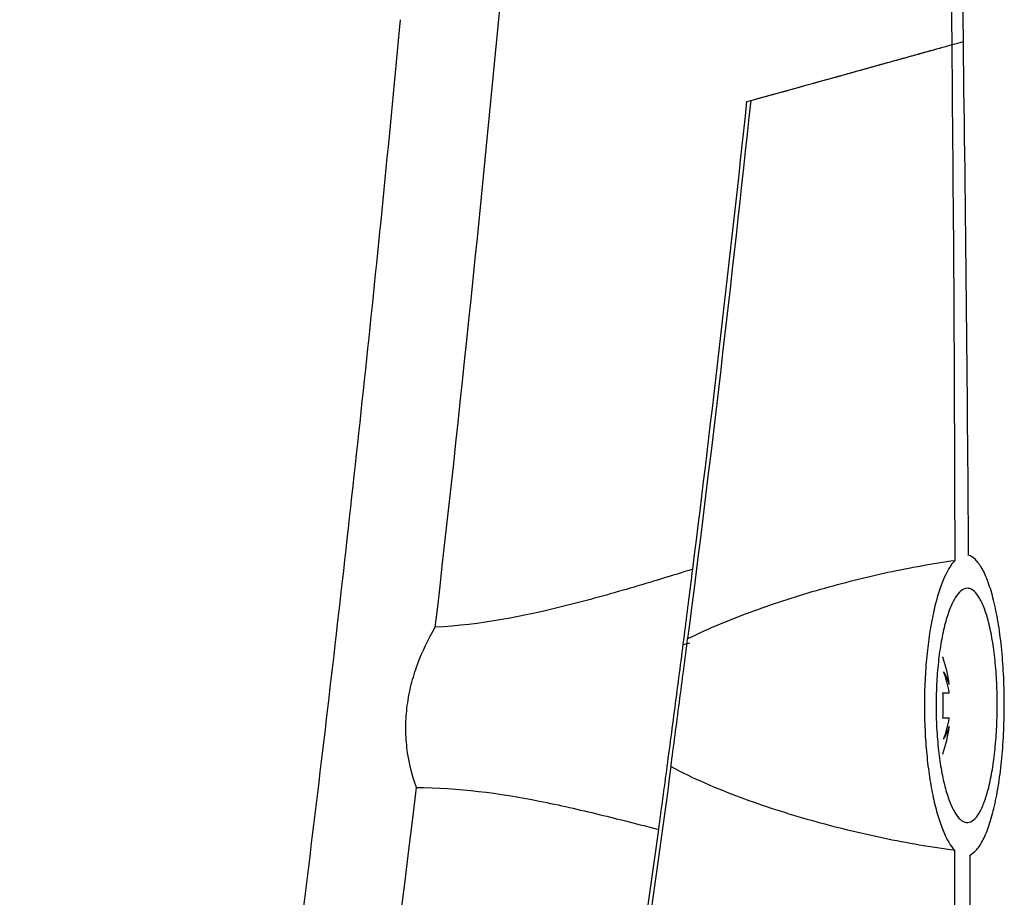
# Model space of a CAD drawing. Header units: millimetres. Extents: x 82 to 1337, y -230 to 1154.
# Tile 98 of 217: x 581 to 621, y 427 to 463. Entities that reach past the tile are written whole.
import ezdxf

# ---------------------------------------------------------------- set-up
doc = ezdxf.new("R2010")
doc.units = ezdxf.units.MM

msp = doc.modelspace()

# ---------------------------------------------------------------- linework, layer by layer
at = {"color": 7, "linetype": 'Continuous', "lineweight": 25}
for p, q in [((608.145, 437.474), (607.872, 437.405)), ((618.502, 436.915), (618.483, 436.906)), ((618.746, 435.783), (618.746, 435.796)), ((618.483, 435.443), (618.746, 435.443)), ((618.746, 435.443), (618.746, 435.465)), ((618.746, 434.413), (618.483, 434.413)), ((618.746, 434.392), (618.746, 434.413)), ((618.746, 434.061), (618.746, 434.074)), ((618.483, 432.951), (618.502, 432.941))]:
    msp.add_line(p, q, dxfattribs=at)
for centre, radius, start, end in [((612.627, 434.928), 6.181, 8.0685, 18.6585), ((616.864, 435.262), 1.953, 15.4628, 32.2425), ((613.982, 434.608), 4.841, 10.194, 20.5127), ((611.639, 434.928), 6.863, 355.6965, 4.3035), ((613.982, 435.249), 4.841, 339.4873, 349.806), ((612.627, 434.928), 6.181, 341.3415, 351.9315), ((616.864, 434.595), 1.953, 327.7575, 344.5372)]:
    msp.add_arc(centre, radius, start, end, dxfattribs=at)
for points, knots in [([(618.858, 461.94), (618.635, 483.873), (618.124, 505.805), (616.524, 549.647), (615.437, 571.554), (614.063, 593.447)], [0, 0, 0, 0, 0.5, 0.5, 1, 1, 1, 1]), ([(580.762, 352.535), (580.977, 353.678), (581.406, 355.963), (582.038, 359.393), (582.66, 362.824), (583.272, 366.258), (583.875, 369.693), (584.467, 373.13), (585.049, 376.569), (585.621, 380.009), (586.183, 383.451), (586.735, 386.895), (587.277, 390.341), (587.809, 393.788), (588.331, 397.237), (588.843, 400.688), (589.345, 404.141), (590.001, 408.744), (590.794, 414.499), (591.707, 421.409), (592.579, 428.323), (593.41, 435.241), (594.201, 442.165), (594.952, 449.092), (595.664, 456.024), (596.105, 460.648), (596.326, 462.961)], [0, 0, 0, 0, 0.031265, 0.062529, 0.093792, 0.125055, 0.156317, 0.187579, 0.218842, 0.250105, 0.281369, 0.312634, 0.3439, 0.375168, 0.406437, 0.437709, 0.468983, 0.50026, 0.562744, 0.625219, 0.687688, 0.750151, 0.812612, 0.875072, 0.937534, 1, 1, 1, 1]), ([(610.476, 459.61), (611.919, 460.011), (613.339, 460.406), (615.434, 460.988), (616.127, 461.181), (617.501, 461.563), (618.181, 461.752), (618.858, 461.94)], [0, 0, 0, 0, 0.5, 0.5, 0.75, 0.75, 1, 1, 1, 1]), ([(610.632, 459.653), (612.047, 460.047), (613.44, 460.434), (615.497, 461.006), (616.177, 461.195), (617.526, 461.57), (618.194, 461.755), (618.858, 461.94)], [0, 0, 0, 0, 0.5, 0.5, 0.75, 0.75, 1, 1, 1, 1]), ([(619.58, 428.812), (619.676, 428.853), (619.773, 428.928), (619.958, 429.142), (620.048, 429.28), (620.219, 429.62), (620.302, 429.824), (620.455, 430.282), (620.526, 430.538), (620.655, 431.103), (620.714, 431.415), (620.815, 432.069), (620.858, 432.413), (620.909, 432.957), (620.925, 433.143), (620.951, 433.519), (620.961, 433.709), (620.978, 434.091), (620.984, 434.284), (620.992, 434.673), (620.994, 434.87), (620.991, 435.454), (620.981, 435.838), (620.941, 436.596), (620.912, 436.971), (620.838, 437.68), (620.792, 438.017), (620.685, 438.658), (620.624, 438.956), (620.49, 439.497), (620.416, 439.744), (620.257, 440.179), (620.173, 440.365), (619.998, 440.676), (619.905, 440.801), (619.716, 440.985), (619.62, 441.043), (619.522, 441.069)], [0, 0, 0, 0, 0.0625, 0.0625, 0.125, 0.125, 0.1875, 0.1875, 0.25, 0.25, 0.3125, 0.3125, 0.375, 0.375, 0.40625, 0.40625, 0.4375, 0.4375, 0.46875, 0.46875, 0.5, 0.5, 0.5625, 0.5625, 0.625, 0.625, 0.6875, 0.6875, 0.75, 0.75, 0.8125, 0.8125, 0.875, 0.875, 0.9375, 0.9375, 1, 1, 1, 1]), ([(608.055, 437.658), (608.499, 437.877), (608.948, 438.078), (609.848, 438.453), (610.301, 438.628), (611.662, 439.124), (612.574, 439.417), (614.403, 439.941), (615.319, 440.172), (616.697, 440.469), (617.157, 440.56), (618.072, 440.723), (618.527, 440.796), (618.982, 440.859)], [0, 0, 0, 0, 0.125, 0.125, 0.25, 0.25, 0.5, 0.5, 0.75, 0.75, 0.875, 0.875, 1, 1, 1, 1]), ([(618.982, 440.859), (618.811, 440.685), (618.649, 440.417), (618.421, 439.87), (618.349, 439.664), (618.215, 439.217), (618.152, 438.974), (618.038, 438.447), (617.985, 438.162), (617.895, 437.572), (617.857, 437.265), (617.795, 436.626), (617.77, 436.291), (617.738, 435.621), (617.73, 435.283), (617.73, 434.601), (617.738, 434.255), (617.769, 433.584), (617.793, 433.256), (617.854, 432.613), (617.893, 432.299), (617.982, 431.708), (618.033, 431.428), (618.147, 430.898), (618.21, 430.649), (618.344, 430.2), (618.415, 429.996), (618.565, 429.63), (618.644, 429.469), (618.806, 429.198), (618.889, 429.086), (618.974, 428.999)], [0, 0, 0, 0, 0.125, 0.125, 0.1875, 0.1875, 0.25, 0.25, 0.3125, 0.3125, 0.375, 0.375, 0.4375, 0.4375, 0.5, 0.5, 0.5625, 0.5625, 0.625, 0.625, 0.6875, 0.6875, 0.75, 0.75, 0.8125, 0.8125, 0.875, 0.875, 0.9375, 0.9375, 1, 1, 1, 1]), ([(608.264, 440.496), (607.414, 440.233), (606.561, 439.971), (604.843, 439.469), (603.98, 439.228), (601.364, 438.572), (599.59, 438.219), (597.745, 438.126)], [0, 0, 0, 0, 0.25, 0.25, 0.5, 0.5, 1, 1, 1, 1]), ([(606.871, 429.857), (606.983, 430.678), (607.1, 431.538), (607.28, 432.888), (607.342, 433.352), (607.464, 434.276), (607.525, 434.738), (607.646, 435.662), (607.706, 436.124), (607.826, 437.047), (607.885, 437.505), (607.999, 438.395), (608.054, 438.83), (608.162, 439.679), (608.214, 440.096), (608.264, 440.496)], [0, 0, 0, 0, 0.25, 0.25, 0.375, 0.375, 0.5, 0.5, 0.625, 0.625, 0.75, 0.75, 0.875, 0.875, 1, 1, 1, 1]), ([(620.677, 435.97), (620.694, 435.656), (620.702, 435.341), (620.705, 434.706), (620.698, 434.383), (620.668, 433.757), (620.646, 433.452), (620.601, 433.01), (620.584, 432.864), (620.547, 432.582), (620.527, 432.446), (620.462, 432.051), (620.412, 431.804), (620.3, 431.353), (620.239, 431.153), (620.109, 430.802), (620.038, 430.65), (619.892, 430.406), (619.817, 430.313), (619.661, 430.184), (619.58, 430.148), (619.421, 430.137), (619.341, 430.161), (619.181, 430.269), (619.102, 430.353), (618.95, 430.575), (618.876, 430.714), (618.735, 431.048), (618.67, 431.238), (618.579, 431.559), (618.55, 431.671), (618.494, 431.909), (618.468, 432.034), (618.394, 432.42), (618.352, 432.693), (618.283, 433.27), (618.255, 433.578), (618.217, 434.197), (618.207, 434.512), (618.204, 435.152), (618.211, 435.472), (618.234, 435.94), (618.244, 436.095), (618.268, 436.401), (618.282, 436.553), (618.33, 436.996), (618.37, 437.276), (618.463, 437.804), (618.517, 438.053), (618.635, 438.499), (618.7, 438.7), (618.838, 439.054), (618.911, 439.204), (619.062, 439.448), (619.141, 439.543), (619.301, 439.674), (619.381, 439.71), (619.542, 439.722), (619.623, 439.699), (619.78, 439.592), (619.857, 439.511), (620.005, 439.289), (620.077, 439.148), (620.211, 438.818), (620.273, 438.628), (620.389, 438.197), (620.441, 437.957), (620.532, 437.446), (620.571, 437.171), (620.635, 436.587), (620.66, 436.284), (620.677, 435.97)], [0, 0, 0, 0, 0.03125, 0.03125, 0.0625, 0.0625, 0.09375, 0.09375, 0.109375, 0.109375, 0.125, 0.125, 0.15625, 0.15625, 0.1875, 0.1875, 0.21875, 0.21875, 0.25, 0.25, 0.28125, 0.28125, 0.3125, 0.3125, 0.34375, 0.34375, 0.375, 0.375, 0.40625, 0.40625, 0.421875, 0.421875, 0.4375, 0.4375, 0.46875, 0.46875, 0.5, 0.5, 0.53125, 0.53125, 0.5625, 0.5625, 0.578125, 0.578125, 0.59375, 0.59375, 0.625, 0.625, 0.65625, 0.65625, 0.6875, 0.6875, 0.71875, 0.71875, 0.75, 0.75, 0.78125, 0.78125, 0.8125, 0.8125, 0.84375, 0.84375, 0.875, 0.875, 0.90625, 0.90625, 0.9375, 0.9375, 0.96875, 0.96875, 1, 1, 1, 1]), ([(596.975, 431.574), (596.783, 432.094), (596.651, 432.636), (596.553, 433.49), (596.538, 433.78), (596.543, 434.354), (596.563, 434.64), (596.637, 435.211), (596.692, 435.498), (596.832, 436.058), (596.917, 436.332), (597.21, 437.133), (597.459, 437.646), (597.745, 438.126)], [0, 0, 0, 0, 0.25, 0.25, 0.375, 0.375, 0.5, 0.5, 0.625, 0.625, 0.75, 0.75, 1, 1, 1, 1]), ([(607.37, 432.432), (607.425, 432.838), (607.483, 433.273), (607.599, 434.154), (607.658, 434.602), (607.778, 435.512), (607.836, 435.957), (607.949, 436.829), (608.004, 437.259), (608.055, 437.658)], [0, 0, 0, 0, 0.25, 0.25, 0.5, 0.5, 0.75, 0.75, 1, 1, 1, 1]), ([(618.974, 428.999), (618.487, 429.063), (618.001, 429.138), (617.027, 429.305), (616.54, 429.398), (615.077, 429.704), (614.098, 429.944), (612.145, 430.496), (611.172, 430.808), (609.727, 431.347), (609.247, 431.538), (608.298, 431.956), (607.828, 432.18), (607.37, 432.432)], [0, 0, 0, 0, 0.125, 0.125, 0.25, 0.25, 0.5, 0.5, 0.75, 0.75, 0.875, 0.875, 1, 1, 1, 1]), ([(596.975, 431.574), (598.683, 431.571), (600.349, 431.343), (602.816, 430.855), (603.633, 430.669), (605.259, 430.275), (606.067, 430.068), (606.871, 429.857)], [0, 0, 0, 0, 0.5, 0.5, 0.75, 0.75, 1, 1, 1, 1])]:
    msp.add_open_spline(points, degree=3, knots=knots, dxfattribs=at)
for points in [[(618.976, 493.97), (619.141, 483.337), (619.251, 472.702), (619.306, 462.064)], [(597.745, 438.126), (598.769, 447.049), (599.693, 455.982), (600.517, 464.926)], [(618.858, 461.94), (619.008, 461.982), (619.158, 462.023), (619.306, 462.065)], [(618.858, 461.94), (619.008, 461.982), (619.158, 462.023), (619.306, 462.064)], [(618.982, 440.859), (618.97, 447.886), (618.929, 454.913), (618.858, 461.94)], [(619.306, 462.065), (619.403, 455.065), (619.475, 448.067), (619.522, 441.069)], [(610.632, 459.653), (609.854, 452.313), (608.995, 444.978), (608.055, 437.658)], [(608.264, 440.496), (609.063, 446.861), (609.8, 453.233), (610.476, 459.61)], [(607.37, 432.432), (607.022, 429.827), (606.663, 427.223), (606.295, 424.621)], [(584.432, 350.629), (589.53, 377.459), (593.713, 404.459), (596.975, 431.574)], [(592.707, 350.214), (598.504, 376.576), (603.225, 403.125), (606.871, 429.857)], [(616.625, 328.18), (618.088, 361.769), (618.871, 395.38), (618.974, 428.999)], [(619.58, 428.812), (619.622, 412.614), (619.531, 396.419), (619.304, 380.228)]]:
    msp.add_open_spline(points, degree=3, dxfattribs=at)

doc.saveas('drawing.dxf')
